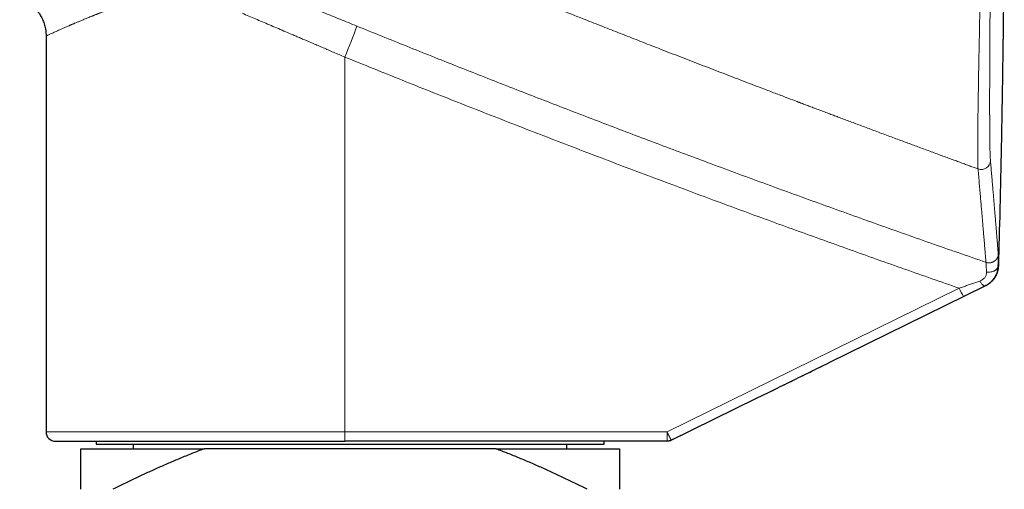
# Model space of a CAD drawing. Header units: millimetres. Extents: x 8 to 1269, y 12 to 684.
# Tile 7 of 51: x 321 to 385, y 586 to 617. Entities that reach past the tile are written whole.
import ezdxf

# ---------------------------------------------------------------- set-up
doc = ezdxf.new("R2010")
doc.units = ezdxf.units.MM

msp = doc.modelspace()

# ---------------------------------------------------------------- linework, layer by layer
at = {"color": 7, "linetype": 'Continuous', "lineweight": 30}
for p, q in [((322.973, 615.536), (322.973, 589.804)), ((384.82, 600.612), (384.811, 600.608)), ((373.802, 594.293), (383.982, 599.303)), ((363.586, 589.266), (369.122, 591.992)), ((326.223, 589.204), (326.223, 589.004)), ((363.321, 589.204), (342.389, 589.204)), ((359.223, 589.004), (359.223, 589.204)), ((364.275, 589.605), (363.586, 589.266)), ((363.586, 589.266), (363.586, 589.266)), ((325.223, 588.704), (333.233, 588.704)), ((326.223, 589.004), (359.223, 589.004)), ((328.636, 589.004), (328.636, 588.704)), ((352.213, 588.704), (333.233, 588.704)), ((352.213, 588.704), (360.223, 588.704)), ((356.81, 588.704), (356.81, 589.004))]:
    msp.add_line(p, q, dxfattribs=at)
at = {"color": 252, "linetype": 'Continuous', "lineweight": 0}
for p, q in [((342.379, 589.804), (342.379, 614.171)), ((383.976, 599.305), (383.985, 599.308)), ((382.289, 599.148), (363.311, 589.804)), ((369.122, 591.992), (382.564, 598.61)), ((322.973, 589.804), (342.379, 589.804)), ((342.379, 589.804), (363.311, 589.804))]:
    msp.add_line(p, q, dxfattribs=at)
at = {"color": 252, "linetype": 'Continuous', "lineweight": 0, "flags": 128}
for points in [[(384.811, 600.608), (384.807, 600.568), (384.797, 600.527), (384.783, 600.488), (384.763, 600.45), (384.738, 600.414), (384.709, 600.379), (384.675, 600.347), (384.637, 600.317), (384.595, 600.29), (384.549, 600.266), (384.501, 600.245), (384.45, 600.227), (384.397, 600.214), (384.342, 600.203), (384.286, 600.197), (384.229, 600.194), (384.173, 600.196), (384.116, 600.201), (384.06, 600.21)], [(383.622, 599.614), (383.651, 599.569), (383.679, 599.527), (383.708, 599.488), (383.737, 599.451), (383.766, 599.418), (383.794, 599.389), (383.822, 599.363), (383.848, 599.341), (383.874, 599.324), (383.898, 599.311), (383.92, 599.303), (383.941, 599.299), (383.96, 599.3), (383.976, 599.305)]]:
    msp.add_lwpolyline(points, dxfattribs=at)
at = {"color": 252, "linetype": 'Continuous', "lineweight": 0}
for centre, radius, start, end in [((308.574, 628.452), 36.697, 337.0978, 340.46891), ((383.716, 607.464), 0.6, 250.0204, 358.16492), ((390.865, 603.198), 9.485, 205.27605, 208.92952), ((351.168, 589.657), 8.791, 179.04389, 182.9558), ((371.726, 589.651), 8.417, 178.95696, 183.04274)]:
    msp.add_arc(centre, radius, start, end, dxfattribs=at)
at = {"color": 7, "linetype": 'Continuous', "lineweight": 30}
msp.add_arc((323.573, 589.804), 0.6, 180, 270, dxfattribs=at)
at = {"color": 252, "linetype": 'Continuous', "lineweight": 0}
for points, knots in [([(336.955, 625.158), (337.165, 625.07), (337.59, 624.892), (338.237, 624.622), (338.902, 624.345), (339.585, 624.061), (340.286, 623.77), (340.991, 623.478), (341.698, 623.185), (342.408, 622.892), (343.134, 622.593), (343.876, 622.288), (344.617, 621.984), (345.355, 621.682), (346.091, 621.381), (346.754, 621.111), (347.341, 620.872), (347.732, 620.713), (348.009, 620.601), (348.171, 620.535), (348.333, 620.469), (348.488, 620.406), (349.526, 619.985), (351.576, 619.157), (354.65, 617.927), (356.976, 617.004), (358.423, 616.433), (358.988, 616.21), (359.553, 615.988), (360.13, 615.761), (360.907, 615.456), (361.88, 615.076), (363.094, 614.603), (364.353, 614.114), (365.656, 613.61), (366.942, 613.114), (368.211, 612.627), (369.306, 612.209), (370.229, 611.856), (370.956, 611.58), (371.462, 611.388), (371.743, 611.281), (371.827, 611.249), (371.901, 611.221), (371.973, 611.194), (372.109, 611.143), (372.313, 611.066), (372.591, 610.96), (372.887, 610.848), (373.201, 610.73), (373.533, 610.605), (373.864, 610.48), (374.194, 610.356), (374.521, 610.233), (374.86, 610.105), (375.213, 609.973), (375.576, 609.837), (375.951, 609.696), (376.335, 609.553), (376.733, 609.404), (377.146, 609.25), (377.564, 609.094), (377.977, 608.94), (378.377, 608.792), (378.765, 608.648), (379.143, 608.508), (379.511, 608.371), (379.888, 608.232), (380.273, 608.089), (380.665, 607.945), (381.043, 607.805), (381.408, 607.671), (381.759, 607.542), (382.091, 607.42), (382.403, 607.305), (382.697, 607.198), (382.979, 607.094), (383.249, 606.996), (383.425, 606.931), (383.511, 606.9)], [0, 0, 0, 0, 0.013667, 0.027716, 0.042148, 0.056962, 0.072158, 0.087737, 0.102775, 0.118153, 0.133872, 0.14993, 0.166328, 0.18194, 0.197847, 0.214051, 0.224908, 0.235894, 0.239373, 0.242865, 0.24637, 0.249888, 0.252898, 0.313604, 0.38259, 0.451579, 0.463722, 0.475864, 0.488008, 0.50016, 0.51302, 0.538067, 0.562831, 0.59113, 0.61905, 0.64659, 0.673752, 0.700535, 0.716845, 0.733012, 0.747119, 0.749326, 0.751021, 0.752526, 0.754063, 0.755634, 0.761195, 0.767136, 0.77346, 0.780164, 0.78725, 0.794717, 0.801407, 0.808375, 0.815622, 0.823148, 0.830953, 0.838891, 0.847097, 0.855573, 0.864318, 0.873519, 0.882301, 0.890779, 0.899045, 0.907099, 0.91494, 0.922568, 0.9312, 0.939542, 0.947595, 0.955359, 0.962834, 0.97002, 0.97653, 0.982783, 0.988779, 0.994518, 1, 1, 1, 1]), ([(335.797, 619.165), (335.989, 619.088), (336.372, 618.933), (336.952, 618.7), (337.534, 618.465), (338.118, 618.229), (338.704, 617.992), (339.292, 617.754), (339.866, 617.521), (340.425, 617.295), (340.969, 617.074), (341.515, 616.852), (342.062, 616.63), (342.61, 616.407), (342.976, 616.258), (343.16, 616.183)], [0, 0, 0, 0, 0.080786, 0.16127, 0.241499, 0.321522, 0.401387, 0.48114, 0.560829, 0.63386, 0.706911, 0.780017, 0.853212, 0.926528, 1, 1, 1, 1]), ([(383.665, 618.827), (383.659, 618.587), (383.649, 618.108), (383.634, 617.396), (383.619, 616.692), (383.605, 615.998), (383.591, 615.316), (383.578, 614.647), (383.565, 613.993), (383.553, 613.356), (383.542, 612.738), (383.532, 612.14), (383.522, 611.564), (383.514, 611.011), (383.506, 610.486), (383.5, 609.988), (383.495, 609.521), (383.491, 609.085), (383.489, 608.682), (383.488, 608.331), (383.488, 608.027), (383.489, 607.765), (383.491, 607.532), (383.494, 607.327), (383.498, 607.153), (383.504, 607.006), (383.508, 606.935), (383.511, 606.9)], [0, 0, 0, 0, 0.041614, 0.083202, 0.124767, 0.166312, 0.207839, 0.249351, 0.290854, 0.332352, 0.373856, 0.41538, 0.456941, 0.498562, 0.540222, 0.581886, 0.623558, 0.66524, 0.706936, 0.74865, 0.784425, 0.820224, 0.856057, 0.891934, 0.92787, 0.963884, 1, 1, 1, 1]), ([(384.316, 607.445), (384.314, 607.471), (384.309, 607.523), (384.304, 607.626), (384.299, 607.745), (384.294, 607.882), (384.289, 608.035), (384.285, 608.205), (384.282, 608.389), (384.278, 608.589), (384.276, 608.805), (384.273, 609.038), (384.271, 609.287), (384.269, 609.551), (384.267, 609.829), (384.267, 610.04), (384.266, 610.175), (384.266, 610.214), (384.266, 610.238), (384.266, 610.247), (384.266, 610.258), (384.266, 610.271), (384.266, 610.295), (384.266, 610.335), (384.266, 610.39), (384.265, 610.455), (384.265, 610.528), (384.265, 610.611), (384.265, 610.707), (384.265, 610.818), (384.265, 610.945), (384.265, 611.085), (384.265, 611.239), (384.265, 611.408), (384.265, 611.589), (384.265, 611.78), (384.265, 611.982), (384.266, 612.2), (384.266, 612.432), (384.267, 612.674), (384.268, 612.926), (384.269, 613.187), (384.27, 613.429), (384.271, 613.65), (384.271, 613.795), (384.272, 613.891), (384.272, 613.936), (384.272, 613.982), (384.272, 614.028), (384.272, 614.074), (384.273, 614.114), (384.273, 614.258), (384.274, 614.508), (384.276, 614.893), (384.279, 615.304), (384.281, 615.74), (384.284, 616.182), (384.287, 616.629), (384.289, 617.077), (384.292, 617.527), (384.296, 617.978), (384.299, 618.431), (384.301, 618.735), (384.302, 618.887)], [0, 0, 0, 0, 0.028249, 0.056435, 0.08457, 0.112665, 0.140727, 0.168265, 0.195786, 0.223294, 0.250792, 0.278785, 0.306773, 0.334759, 0.362745, 0.39073, 0.395656, 0.400582, 0.401428, 0.40229, 0.403292, 0.404433, 0.405715, 0.409963, 0.41527, 0.420903, 0.427382, 0.434705, 0.442873, 0.452643, 0.463398, 0.475139, 0.487866, 0.50158, 0.516275, 0.531025, 0.546642, 0.563128, 0.580482, 0.598706, 0.6165, 0.635054, 0.654367, 0.667532, 0.681028, 0.684104, 0.687196, 0.690305, 0.693431, 0.696574, 0.699733, 0.701524, 0.72569, 0.749861, 0.777835, 0.805819, 0.833812, 0.861816, 0.88983, 0.917356, 0.944892, 0.97244, 1, 1, 1, 1]), ([(322.973, 615.536), (322.973, 615.536), (322.97, 615.535), (322.981, 615.54), (323.008, 615.553), (323.058, 615.576), (323.126, 615.608), (323.216, 615.65), (323.321, 615.698), (323.438, 615.752), (323.566, 615.809), (323.709, 615.873), (323.869, 615.944), (324.045, 616.022), (324.237, 616.106), (324.392, 616.174), (324.498, 616.22), (324.55, 616.243), (324.602, 616.265), (324.656, 616.289), (324.711, 616.312), (324.767, 616.337), (324.859, 616.376), (324.99, 616.432), (325.178, 616.511), (325.389, 616.599), (325.628, 616.698), (325.814, 616.773), (325.938, 616.823), (325.995, 616.846), (326.052, 616.869), (326.11, 616.892), (326.169, 616.916), (326.219, 616.935), (326.258, 616.951), (326.298, 616.967), (326.35, 616.988), (326.419, 617.015), (326.506, 617.049), (326.612, 617.091), (326.742, 617.142), (326.887, 617.197), (327.047, 617.258), (327.222, 617.323), (327.413, 617.394), (327.621, 617.469), (327.848, 617.549), (328.093, 617.635), (328.359, 617.726), (328.545, 617.788), (328.641, 617.82)], [0, 0, 0, 0, 0.000278, 0.039689, 0.079421, 0.119483, 0.159883, 0.20063, 0.241731, 0.27725, 0.313039, 0.349103, 0.385448, 0.422077, 0.458995, 0.496206, 0.504752, 0.51337, 0.522059, 0.53082, 0.539652, 0.548556, 0.557532, 0.582584, 0.60818, 0.63936, 0.671312, 0.704037, 0.711008, 0.718013, 0.725052, 0.732125, 0.739232, 0.746374, 0.750153, 0.753337, 0.760609, 0.768696, 0.777599, 0.790799, 0.805461, 0.821585, 0.839172, 0.857901, 0.878046, 0.899606, 0.922582, 0.946972, 0.972779, 1, 1, 1, 1]), ([(335.724, 617.014), (335.864, 616.954), (336.148, 616.833), (336.581, 616.649), (337.026, 616.459), (337.482, 616.265), (337.95, 616.065), (338.424, 615.863), (338.827, 615.691), (339.16, 615.548), (339.431, 615.432), (339.716, 615.31), (340.015, 615.183), (340.327, 615.049), (340.648, 614.912), (340.975, 614.772), (341.308, 614.629), (341.654, 614.481), (342.012, 614.328), (342.255, 614.224), (342.379, 614.171)], [0, 0, 0, 0, 0.06549, 0.132337, 0.200539, 0.270099, 0.341015, 0.41329, 0.484112, 0.522538, 0.562966, 0.605395, 0.649827, 0.69626, 0.744695, 0.792197, 0.841478, 0.892539, 0.94538, 1, 1, 1, 1]), ([(343.16, 616.183), (344.239, 615.746), (346.398, 614.873), (349.642, 613.579), (352.892, 612.299), (356.147, 611.032), (359.408, 609.779), (362.674, 608.54), (366.054, 607.274), (369.549, 605.983), (373.16, 604.668), (376.776, 603.37), (380.398, 602.088), (382.818, 601.247), (384.028, 600.826)], [0, 0, 0, 0, 0.079999, 0.159998, 0.239997, 0.319997, 0.399996, 0.479996, 0.559996, 0.647996, 0.735997, 0.823997, 0.911999, 1, 1, 1, 1]), ([(342.379, 614.171), (343.607, 613.674), (346.063, 612.68), (349.758, 611.211), (353.46, 609.759), (357.17, 608.325), (360.888, 606.907), (364.543, 605.534), (368.135, 604.204), (371.662, 602.916), (375.197, 601.644), (378.739, 600.386), (381.105, 599.561), (382.289, 599.148)], [0, 0, 0, 0, 0.093194, 0.18641, 0.27965, 0.372918, 0.466214, 0.559542, 0.647567, 0.735624, 0.823713, 0.911838, 1, 1, 1, 1]), ([(384.824, 601.377), (384.82, 601.423), (384.813, 601.516), (384.799, 601.68), (384.784, 601.862), (384.768, 602.063), (384.75, 602.283), (384.731, 602.518), (384.71, 602.765), (384.689, 603.025), (384.666, 603.303), (384.641, 603.597), (384.615, 603.908), (384.588, 604.236), (384.559, 604.581), (384.529, 604.943), (384.497, 605.323), (384.463, 605.717), (384.429, 606.125), (384.392, 606.548), (384.355, 606.986), (384.329, 607.292), (384.316, 607.445)], [0, 0, 0, 0, 0.0523, 0.104586, 0.156859, 0.209122, 0.261376, 0.313624, 0.362881, 0.412136, 0.461389, 0.510642, 0.559897, 0.609155, 0.658418, 0.707687, 0.756965, 0.806252, 0.854669, 0.903099, 0.951542, 1, 1, 1, 1]), ([(383.511, 606.9), (383.525, 606.735), (383.554, 606.405), (383.594, 605.933), (383.633, 605.48), (383.671, 605.046), (383.706, 604.632), (383.739, 604.244), (383.77, 603.882), (383.799, 603.544), (383.826, 603.222), (383.852, 602.918), (383.876, 602.632), (383.899, 602.362), (383.92, 602.109), (383.94, 601.873), (383.958, 601.654), (383.975, 601.453), (383.991, 601.27), (384.004, 601.105), (384.017, 600.956), (384.024, 600.87), (384.028, 600.826)], [0, 0, 0, 0, 0.0523284, 0.1046395, 0.156935, 0.2092169, 0.2614869, 0.313747, 0.3630133, 0.412274, 0.4615306, 0.5107846, 0.5600376, 0.6092912, 0.6585468, 0.707806, 0.7570703, 0.8063414, 0.8547405, 0.9031491, 0.9515684, 1, 1, 1, 1]), ([(384.028, 600.826), (384.047, 600.82), (384.088, 600.808), (384.152, 600.797), (384.22, 600.792), (384.29, 600.796), (384.361, 600.808), (384.432, 600.829), (384.501, 600.86), (384.566, 600.899), (384.626, 600.946), (384.679, 600.999), (384.724, 601.058), (384.76, 601.121), (384.788, 601.185), (384.808, 601.25), (384.82, 601.314), (384.823, 601.356), (384.824, 601.377)], [0, 0, 0, 0, 0.055087, 0.112817, 0.173024, 0.235462, 0.299808, 0.365663, 0.432564, 0.5, 0.567436, 0.634337, 0.700192, 0.764538, 0.826976, 0.887183, 0.944913, 1, 1, 1, 1]), ([(384.811, 600.608), (384.811, 600.637), (384.813, 600.693), (384.814, 600.773), (384.816, 600.849), (384.818, 600.92), (384.819, 600.986), (384.82, 601.048), (384.821, 601.105), (384.822, 601.16), (384.823, 601.213), (384.824, 601.263), (384.824, 601.306), (384.825, 601.34), (384.824, 601.366), (384.824, 601.373), (384.824, 601.377)], [0, 0, 0, 0, 0.063026, 0.125826, 0.188436, 0.250889, 0.313218, 0.375455, 0.437632, 0.499778, 0.574734, 0.652939, 0.734461, 0.819394, 0.907856, 1, 1, 1, 1]), ([(384.811, 600.608), (384.808, 600.562), (384.803, 600.471), (384.78, 600.335), (384.752, 600.227), (384.725, 600.143), (384.702, 600.083), (384.677, 600.026), (384.65, 599.97), (384.622, 599.917), (384.579, 599.843), (384.515, 599.75), (384.426, 599.642), (384.326, 599.541), (384.217, 599.451), (384.101, 599.371), (384.018, 599.327), (383.976, 599.305)], [0, 0, 0, 0, 0.092343, 0.181489, 0.267101, 0.308493, 0.348889, 0.38826, 0.426575, 0.463812, 0.49995, 0.584456, 0.668853, 0.752886, 0.836279, 0.918746, 1, 1, 1, 1]), ([(384.06, 600.21), (384.058, 600.255), (384.054, 600.344), (384.047, 600.462), (384.042, 600.564), (384.038, 600.651), (384.034, 600.721), (384.031, 600.775), (384.029, 600.812), (384.028, 600.822), (384.028, 600.826)], [0, 0, 0, 0, 0.126638, 0.252067, 0.376645, 0.500732, 0.624703, 0.748951, 0.873898, 1, 1, 1, 1]), ([(384.06, 600.21), (384.061, 600.182), (384.061, 600.126), (384.045, 600.04), (384.016, 599.954), (383.972, 599.871), (383.911, 599.793), (383.833, 599.722), (383.737, 599.659), (383.661, 599.629), (383.622, 599.614)], [0, 0, 0, 0, 0.122471, 0.244597, 0.366192, 0.487533, 0.609523, 0.733826, 0.862917, 1, 1, 1, 1]), ([(382.289, 599.148), (382.379, 599.18), (382.56, 599.243), (382.83, 599.337), (383.097, 599.43), (383.362, 599.523), (383.536, 599.583), (383.622, 599.614)], [0, 0, 0, 0, 0.201197, 0.40136, 0.600903, 0.800282, 1, 1, 1, 1]), ([(382.564, 598.61), (382.644, 598.649), (382.804, 598.728), (383.043, 598.845), (383.28, 598.962), (383.514, 599.077), (383.747, 599.192), (383.9, 599.267), (383.976, 599.305)], [0, 0, 0, 0, 0.16722, 0.333773, 0.499975, 0.666165, 0.832709, 1, 1, 1, 1]), ([(363.311, 589.804), (363.312, 589.802), (363.316, 589.796), (363.319, 589.786), (363.324, 589.778), (363.328, 589.768), (363.333, 589.76), (363.337, 589.75), (363.344, 589.736), (363.354, 589.716), (363.369, 589.686), (363.389, 589.645), (363.408, 589.609), (363.422, 589.579), (363.432, 589.56), (363.442, 589.54), (363.453, 589.518), (363.465, 589.495), (363.477, 589.471), (363.489, 589.446), (363.499, 589.428), (363.505, 589.415), (363.509, 589.408), (363.513, 589.401), (363.516, 589.393), (363.52, 589.386), (363.524, 589.378), (363.531, 589.365), (363.541, 589.346), (363.553, 589.323), (363.565, 589.301), (363.575, 589.282), (363.584, 589.268), (363.585, 589.267), (363.586, 589.266)], [0, 0, 0, 0, 0.00918, 0.020949, 0.032688, 0.040599, 0.052642, 0.064471, 0.073256, 0.103998, 0.134402, 0.183818, 0.250061, 0.272013, 0.296622, 0.323889, 0.353815, 0.386399, 0.42164, 0.459539, 0.500096, 0.51137, 0.523372, 0.536101, 0.549558, 0.563742, 0.578654, 0.594293, 0.641043, 0.693291, 0.759329, 0.832462, 0.912686, 1, 1, 1, 1])]:
    msp.add_open_spline(points, degree=3, knots=knots, dxfattribs=at)
at = {"color": 7, "linetype": 'Continuous', "lineweight": 30}
for points, knots in [([(384.854, 600.64), (384.887, 601.846), (384.954, 604.377), (385.038, 608.236), (385.111, 612.216), (385.166, 616.197), (385.202, 619.563), (385.213, 621.603), (385.217, 622.315)], [0, 0, 0, 0, 0.16685, 0.350488, 0.534133, 0.717782, 0.901428, 1, 1, 1, 1]), ([(321.26, 618.002), (321.323, 617.977), (321.446, 617.928), (321.618, 617.84), (321.773, 617.747), (321.911, 617.651), (322.025, 617.56), (322.119, 617.478), (322.195, 617.405), (322.261, 617.337), (322.317, 617.275), (322.368, 617.216), (322.422, 617.149), (322.483, 617.067), (322.553, 616.964), (322.626, 616.845), (322.7, 616.707), (322.768, 616.56), (322.827, 616.407), (322.876, 616.25), (322.918, 616.082), (322.95, 615.902), (322.97, 615.719), (322.972, 615.596), (322.973, 615.536)], [0, 0, 0, 0, 0.064011, 0.12454, 0.181189, 0.233624, 0.281579, 0.317969, 0.351011, 0.380636, 0.406793, 0.429584, 0.453672, 0.487325, 0.526139, 0.570067, 0.619021, 0.672862, 0.721322, 0.772881, 0.827345, 0.884483, 0.94402, 1, 1, 1, 1]), ([(384.027, 599.326), (384.035, 599.331), (384.051, 599.34), (384.073, 599.354), (384.095, 599.367), (384.115, 599.38), (384.134, 599.392), (384.152, 599.403), (384.169, 599.414), (384.185, 599.425), (384.201, 599.435), (384.215, 599.445), (384.228, 599.454), (384.24, 599.463), (384.252, 599.471), (384.262, 599.478), (384.271, 599.485), (384.28, 599.491), (384.287, 599.497), (384.294, 599.502), (384.3, 599.507), (384.306, 599.511), (384.311, 599.516), (384.32, 599.522), (384.331, 599.532), (384.348, 599.546), (384.368, 599.563), (384.391, 599.584), (384.417, 599.608), (384.444, 599.635), (384.474, 599.667), (384.505, 599.702), (384.537, 599.741), (384.57, 599.785), (384.604, 599.832), (384.637, 599.884), (384.67, 599.94), (384.701, 600.001), (384.731, 600.066), (384.76, 600.135), (384.785, 600.21), (384.808, 600.288), (384.826, 600.371), (384.84, 600.458), (384.849, 600.548), (384.853, 600.609), (384.855, 600.64)], [0, 0, 0, 0, 0.0568261, 0.1110914, 0.1627937, 0.2119309, 0.2576919, 0.3009749, 0.3417781, 0.3800998, 0.4165669, 0.4504581, 0.4817715, 0.5105058, 0.5366593, 0.5598324, 0.5805136, 0.5987018, 0.6143961, 0.6278127, 0.6386432, 0.6473595, 0.6555997, 0.6635077, 0.6780936, 0.6914674, 0.7052734, 0.717719, 0.7289704, 0.7392512, 0.7488521, 0.7581275, 0.7674684, 0.7772576, 0.7878291, 0.7994496, 0.8123201, 0.826589, 0.8423647, 0.8597274, 0.8787371, 0.8994402, 0.9218735, 0.9460694, 0.9720872, 1, 1, 1, 1]), ([(384.818, 600.611), (384.819, 600.621), (384.82, 600.641), (384.821, 600.661), (384.822, 600.671)], [0, 0, 0, 0, 0.499965, 1, 1, 1, 1]), ([(384.822, 600.671), (384.831, 600.666), (384.849, 600.655), (384.858, 600.645), (384.855, 600.64), (384.855, 600.64)], [0, 0, 0, 0, 0.497992, 0.995985, 1, 1, 1, 1]), ([(384.017, 599.32), (384.016, 599.32), (384.015, 599.32), (384.01, 599.318), (384.001, 599.314), (383.99, 599.31), (383.985, 599.308)], [0, 0, 0, 0, 0.1494118, 0.332579, 0.698914, 1, 1, 1, 1]), ([(369.122, 591.992), (369.488, 592.171), (370.251, 592.547), (371.41, 593.116), (372.6, 593.702), (373.39, 594.091), (373.786, 594.286)], [0, 0, 0, 0, 0.233881, 0.488621, 0.743998, 1, 1, 1, 1]), ([(323.573, 589.204), (323.575, 589.204), (323.578, 589.204), (323.602, 589.204), (323.64, 589.204), (323.687, 589.204), (323.737, 589.204), (323.785, 589.204), (323.84, 589.204), (323.901, 589.204), (323.982, 589.204), (324.086, 589.204), (324.217, 589.204), (324.363, 589.204), (324.524, 589.204), (324.699, 589.204), (324.867, 589.204), (325.023, 589.204), (325.163, 589.204), (325.308, 589.204), (325.46, 589.204), (325.617, 589.204), (325.811, 589.204), (326.047, 589.204), (326.33, 589.204), (326.627, 589.204), (326.937, 589.204), (327.26, 589.204), (327.595, 589.204), (327.943, 589.204), (328.304, 589.204), (328.677, 589.204), (329.063, 589.204), (329.46, 589.204), (329.868, 589.204), (330.286, 589.204), (330.715, 589.204), (331.154, 589.204), (331.604, 589.204), (332.041, 589.204), (332.465, 589.204), (332.872, 589.204), (333.284, 589.204), (333.703, 589.204), (334.127, 589.204), (334.556, 589.204), (334.991, 589.204), (335.386, 589.204), (335.738, 589.204), (336.046, 589.204), (336.356, 589.204), (336.667, 589.204), (336.98, 589.204), (337.294, 589.204), (337.621, 589.204), (337.96, 589.204), (338.312, 589.204), (338.664, 589.204), (339.011, 589.204), (339.441, 589.204), (339.955, 589.204), (340.561, 589.204), (341.168, 589.204), (341.778, 589.204), (342.185, 589.204), (342.389, 589.204)], [0, 0, 0, 0, 0.0183291, 0.036624, 0.0548995, 0.0731705, 0.0846596, 0.0961565, 0.1076648, 0.1193369, 0.131538, 0.149663, 0.1677635, 0.185854, 0.2039489, 0.2220625, 0.2402093, 0.2522409, 0.2642536, 0.2762517, 0.2882394, 0.3002207, 0.3121999, 0.3310297, 0.3498809, 0.3687697, 0.3875611, 0.4063113, 0.425036, 0.4437513, 0.462473, 0.4812172, 0.4999998, 0.5187913, 0.5375415, 0.5562662, 0.5749814, 0.5937032, 0.6124474, 0.63123, 0.647339, 0.6634169, 0.6794735, 0.6955189, 0.7115633, 0.7276165, 0.7436888, 0.7597901, 0.7708868, 0.781968, 0.7930369, 0.8040967, 0.8151508, 0.8262024, 0.8372548, 0.8494172, 0.861589, 0.8737745, 0.88583, 0.8973509, 0.9178896, 0.9384029, 0.9589118, 0.9794372, 1, 1, 1, 1]), ([(325.223, 586.078), (325.223, 586.184), (325.223, 586.395), (325.223, 586.696), (325.223, 586.96), (325.223, 587.19), (325.223, 587.387), (325.223, 587.575), (325.223, 587.754), (325.223, 587.922), (325.223, 588.08), (325.223, 588.225), (325.223, 588.352), (325.223, 588.461), (325.223, 588.553), (325.223, 588.636), (325.223, 588.681), (325.223, 588.704)], [0, 0, 0, 0, 0.085698, 0.171402, 0.257098, 0.321482, 0.385866, 0.450061, 0.514256, 0.579423, 0.644602, 0.709779, 0.774943, 0.831164, 0.887385, 0.943692, 1, 1, 1, 1]), ([(333.233, 588.704), (332.969, 588.604), (332.442, 588.403), (331.674, 588.09), (330.925, 587.772), (330.197, 587.451), (329.473, 587.12), (328.752, 586.781), (328.034, 586.434), (327.558, 586.197), (327.32, 586.078)], [0, 0, 0, 0, 0.130735, 0.261513, 0.384509, 0.507511, 0.630509, 0.753671, 0.876837, 1, 1, 1, 1]), ([(358.126, 586.078), (357.885, 586.198), (357.403, 586.439), (356.675, 586.79), (355.944, 587.134), (355.208, 587.469), (354.468, 587.795), (353.722, 588.111), (352.971, 588.416), (352.466, 588.608), (352.213, 588.704)], [0, 0, 0, 0, 0.124812, 0.249623, 0.374491, 0.49936, 0.624461, 0.749562, 0.874782, 1, 1, 1, 1]), ([(360.223, 588.704), (360.223, 588.68), (360.223, 588.633), (360.223, 588.539), (360.223, 588.423), (360.223, 588.282), (360.223, 588.125), (360.223, 587.951), (360.223, 587.762), (360.223, 587.56), (360.223, 587.346), (360.223, 587.118), (360.223, 586.876), (360.223, 586.62), (360.223, 586.355), (360.223, 586.171), (360.223, 586.078)], [0, 0, 0, 0, 0.058768, 0.1175629, 0.1904456, 0.263349, 0.3362559, 0.4091435, 0.4824075, 0.5556721, 0.6281195, 0.7005673, 0.77542, 0.8502812, 0.9251445, 1, 1, 1, 1])]:
    msp.add_open_spline(points, degree=3, knots=knots, dxfattribs=at)
msp.add_open_spline([(363.586, 589.266), (363.565, 589.256), (363.524, 589.238), (363.457, 589.219), (363.39, 589.206), (363.344, 589.205), (363.321, 589.204)], degree=3, dxfattribs=at)

doc.saveas('drawing.dxf')
